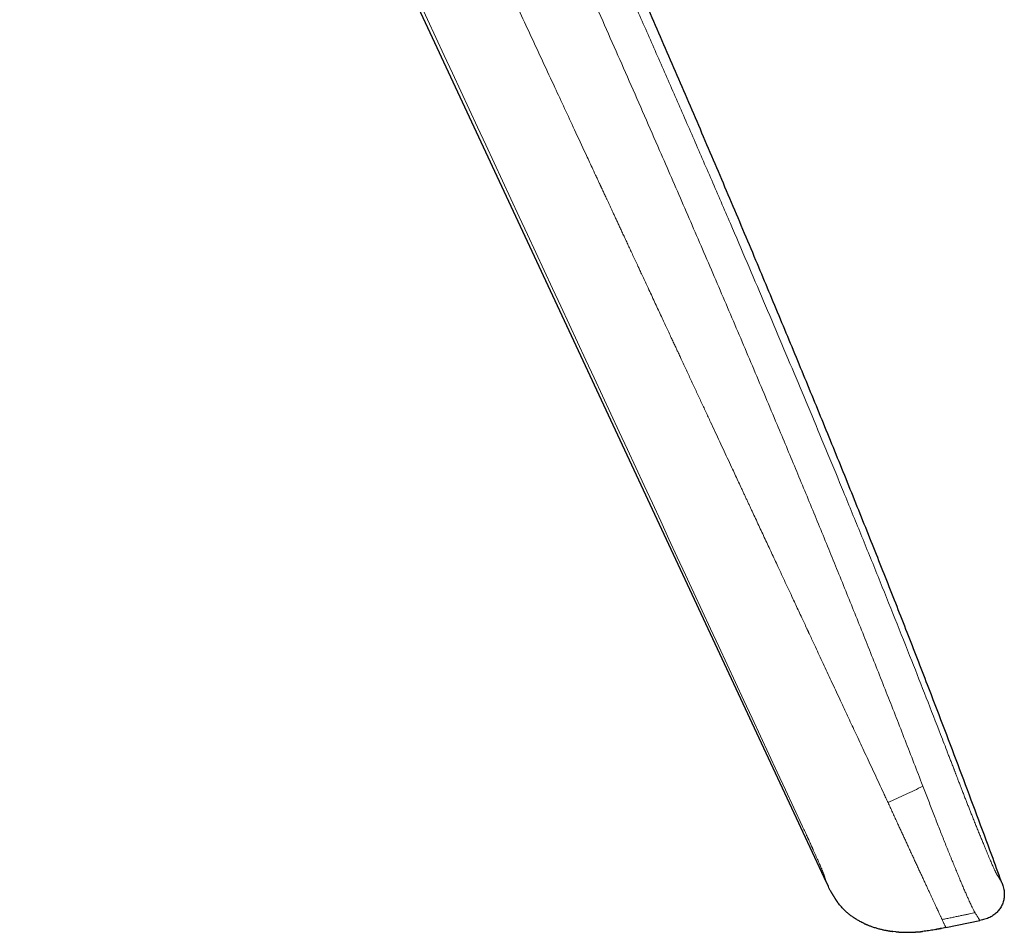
# Model space of a CAD drawing. Header units: millimetres. Extents: x 8 to 854, y 12 to 457.
# Tile 74 of 75: x 810 to 854, y 356 to 396. Entities that reach past the tile are written whole.
import ezdxf

# ---------------------------------------------------------------- set-up
doc = ezdxf.new("R2010")
doc.units = ezdxf.units.MM

msp = doc.modelspace()

# ---------------------------------------------------------------- linework, layer by layer
at = {"color": 7, "linetype": 'Continuous', "lineweight": 30}
for p, q in [((821.956, 409.298), (845.928, 357.89)), ((845.933, 357.878), (845.928, 357.89)), ((853.771, 357.897), (853.768, 357.904)), ((853.77, 357.9), (853.773, 357.896)), ((853.784, 357.863), (853.782, 357.87)), ((851.284, 355.857), (852.803, 356.175)), ((849.043, 355.665), (848.915, 355.681)), ((849.043, 355.665), (849.045, 355.665)), ((850.834, 355.767), (850.834, 355.767)), ((850.842, 355.769), (850.844, 355.769))]:
    msp.add_line(p, q, dxfattribs=at)
at = {"color": 252, "linetype": 'Continuous', "lineweight": 0}
for p, q in [((850.255, 362.176), (850.198, 362.326)), ((853.781, 357.871), (853.784, 357.863)), ((846.154, 357.43), (846.146, 357.444))]:
    msp.add_line(p, q, dxfattribs=at)
at = {"color": 7, "linetype": 'Continuous', "lineweight": 30}
for points, knots in [([(853.772, 357.896), (853.627, 358.293), (853.264, 359.291), (852.673, 360.888), (852, 362.686), (851.32, 364.481), (850.564, 366.458), (849.728, 368.616), (848.81, 370.953), (847.862, 373.341), (846.882, 375.78), (845.87, 378.269), (844.85, 380.755), (843.821, 383.238), (842.744, 385.813), (841.619, 388.481), (840.445, 391.24), (839.262, 393.995), (838.071, 396.747), (836.871, 399.493), (835.664, 402.236), (834.448, 404.974), (833.168, 407.836), (831.82, 410.821), (830.405, 413.929), (828.979, 417.031), (827.544, 420.126), (826.201, 422.995), (824.953, 425.639), (823.801, 428.063), (822.642, 430.487), (821.474, 432.911), (820.254, 435.427), (818.981, 438.032), (817.655, 440.727), (816.321, 443.415), (814.981, 446.097), (813.633, 448.773), (812.278, 451.443), (811.014, 453.916), (810.197, 455.497), (809.839, 456.193)], [0, 0, 0, 0, 0.011775, 0.02958, 0.047404, 0.065227, 0.08304, 0.106356, 0.12966, 0.152955, 0.177907, 0.202854, 0.227797, 0.25274, 0.277683, 0.305522, 0.33336, 0.361195, 0.389025, 0.416847, 0.444661, 0.472468, 0.50027, 0.531971, 0.56367, 0.595362, 0.627036, 0.658689, 0.683565, 0.708473, 0.73342, 0.758395, 0.783384, 0.811276, 0.839156, 0.867011, 0.894841, 0.922649, 0.95044, 0.978217, 1, 1, 1, 1]), ([(845.927, 357.891), (845.928, 357.89), (845.929, 357.888), (845.931, 357.883), (845.935, 357.875), (845.939, 357.867), (845.943, 357.858), (845.947, 357.849), (845.952, 357.839), (845.957, 357.829), (845.961, 357.82), (845.965, 357.811), (845.968, 357.804), (845.971, 357.798), (845.975, 357.79), (845.979, 357.783), (845.982, 357.776), (845.985, 357.769), (845.989, 357.761), (845.993, 357.751), (845.998, 357.741), (846.003, 357.732), (846.007, 357.722), (846.011, 357.714), (846.014, 357.707), (846.017, 357.7), (846.02, 357.694), (846.022, 357.689), (846.023, 357.687), (846.024, 357.686)], [0, 0, 0, 0, 0.019865, 0.096366, 0.164219, 0.223454, 0.274126, 0.316335, 0.350255, 0.376218, 0.390906, 0.402228, 0.407081, 0.414055, 0.421092, 0.430512, 0.435236, 0.440162, 0.451638, 0.466484, 0.492647, 0.526727, 0.569026, 0.619692, 0.678796, 0.746376, 0.822442, 0.90699, 1, 1, 1, 1]), ([(853.784, 357.863), (853.793, 357.838), (853.816, 357.776), (853.847, 357.676), (853.875, 357.563), (853.893, 357.448), (853.899, 357.338), (853.894, 357.235), (853.882, 357.139), (853.861, 357.044), (853.832, 356.952), (853.795, 356.862), (853.751, 356.776), (853.699, 356.694), (853.641, 356.616), (853.577, 356.544), (853.506, 356.477), (853.43, 356.417), (853.344, 356.36), (853.247, 356.308), (853.14, 356.263), (853.029, 356.228), (852.916, 356.199), (852.841, 356.183), (852.803, 356.175)], [0, 0, 0, 0, 0.035461, 0.086235, 0.137017, 0.187791, 0.238514, 0.280797, 0.323102, 0.365413, 0.407718, 0.450027, 0.492339, 0.534651, 0.576958, 0.619262, 0.661569, 0.703874, 0.746164, 0.796901, 0.847675, 0.898432, 0.949199, 1, 1, 1, 1]), ([(853.782, 357.871), (853.779, 357.879), (853.776, 357.888), (853.771, 357.899), (853.771, 357.9)], [0, 0, 0, 0, 0.9080666, 1, 1, 1, 1]), ([(846.146, 357.444), (846.123, 357.488), (846.081, 357.568), (846.042, 357.65), (846.024, 357.686)], [0, 0, 0, 0, 0.55029, 1, 1, 1, 1]), ([(846.146, 357.444), (846.147, 357.442), (846.149, 357.438), (846.153, 357.432), (846.156, 357.426), (846.16, 357.419), (846.164, 357.412), (846.169, 357.405), (846.173, 357.397), (846.178, 357.388), (846.183, 357.379), (846.19, 357.369), (846.196, 357.357), (846.204, 357.344), (846.212, 357.331), (846.219, 357.318), (846.226, 357.307), (846.231, 357.299), (846.236, 357.289), (846.244, 357.277), (846.253, 357.262), (846.264, 357.243), (846.278, 357.221), (846.291, 357.2), (846.303, 357.18), (846.316, 357.16), (846.329, 357.14), (846.341, 357.121), (846.354, 357.102), (846.366, 357.083), (846.378, 357.066), (846.39, 357.048), (846.402, 357.032), (846.413, 357.017), (846.423, 357.002), (846.432, 356.989), (846.438, 356.982), (846.44, 356.978)], [0, 0, 0, 0, 0.05483, 0.106372, 0.154586, 0.199443, 0.240922, 0.278361, 0.312525, 0.343416, 0.371047, 0.398515, 0.421854, 0.441158, 0.456592, 0.468483, 0.473313, 0.477581, 0.481508, 0.487366, 0.493658, 0.502753, 0.512569, 0.524063, 0.538328, 0.555933, 0.577165, 0.602171, 0.631026, 0.663763, 0.700388, 0.740887, 0.785231, 0.833377, 0.885269, 0.940837, 1, 1, 1, 1]), ([(847.62, 356.04), (847.618, 356.041), (847.555, 356.068), (847.447, 356.125), (847.298, 356.208), (847.165, 356.293), (847.036, 356.383), (846.912, 356.481), (846.788, 356.589), (846.667, 356.708), (846.549, 356.839), (846.477, 356.932), (846.44, 356.978)], [0, 0, 0, 0, 0.005752, 0.13515, 0.238722, 0.342293, 0.445815, 0.549272, 0.652682, 0.768506, 0.884394, 1, 1, 1, 1]), ([(847.62, 356.04), (847.624, 356.038), (847.631, 356.034), (847.642, 356.029), (847.653, 356.024), (847.664, 356.019), (847.674, 356.015), (847.684, 356.011), (847.693, 356.007), (847.699, 356.004), (847.707, 356), (847.719, 355.995), (847.736, 355.988), (847.755, 355.98), (847.787, 355.967), (847.833, 355.948), (847.895, 355.925), (847.963, 355.9), (848.038, 355.874), (848.118, 355.849), (848.198, 355.825), (848.276, 355.803), (848.352, 355.784), (848.425, 355.766), (848.496, 355.751), (848.563, 355.737), (848.623, 355.725), (848.674, 355.716), (848.717, 355.709), (848.757, 355.702), (848.795, 355.696), (848.829, 355.691), (848.861, 355.687), (848.89, 355.683), (848.906, 355.681), (848.915, 355.68)], [0, 0, 0, 0, 0.0363959, 0.0684129, 0.0960473, 0.119317, 0.1382759, 0.1530476, 0.1615478, 0.1681196, 0.1708589, 0.1791875, 0.1911615, 0.2033651, 0.2179295, 0.2538191, 0.2939109, 0.3382034, 0.3866938, 0.4388732, 0.4902386, 0.5397262, 0.5873429, 0.6330947, 0.676986, 0.7190201, 0.7589326, 0.7874562, 0.8153531, 0.8432061, 0.8715881, 0.9010301, 0.9319976, 0.9648817, 1, 1, 1, 1]), ([(849.043, 355.665), (849.048, 355.665), (849.057, 355.664), (849.073, 355.663), (849.09, 355.661), (849.109, 355.659), (849.128, 355.658), (849.146, 355.656), (849.164, 355.655), (849.186, 355.653), (849.209, 355.652), (849.242, 355.65), (849.283, 355.647), (849.329, 355.645), (849.374, 355.643), (849.416, 355.642), (849.459, 355.641), (849.501, 355.641), (849.549, 355.641), (849.602, 355.641), (849.657, 355.642), (849.706, 355.643), (849.747, 355.645), (849.781, 355.646), (849.806, 355.648), (849.825, 355.649), (849.839, 355.65), (849.847, 355.65), (849.852, 355.651), (849.855, 355.651), (849.855, 355.651), (849.856, 355.651), (849.857, 355.652), (849.859, 355.652), (849.86, 355.652), (849.861, 355.652), (849.863, 355.652), (849.865, 355.652), (849.868, 355.652), (849.875, 355.652), (849.885, 355.653), (849.899, 355.653), (849.916, 355.654), (849.936, 355.655), (849.96, 355.656), (849.989, 355.657), (850.022, 355.659), (850.059, 355.661), (850.1, 355.664), (850.144, 355.668), (850.192, 355.672), (850.225, 355.675), (850.243, 355.677)], [0, 0, 0, 0, 0.033151, 0.061165, 0.084169, 0.102453, 0.116656, 0.122652, 0.131766, 0.141484, 0.152598, 0.165299, 0.188741, 0.216702, 0.23954, 0.264811, 0.290954, 0.315857, 0.339515, 0.37756, 0.411925, 0.44264, 0.469734, 0.493239, 0.510118, 0.524574, 0.536664, 0.544239, 0.550611, 0.555899, 0.560258, 0.563648, 0.566131, 0.567083, 0.567895, 0.568637, 0.569402, 0.570272, 0.571307, 0.573992, 0.582198, 0.594438, 0.610793, 0.631284, 0.655906, 0.68909, 0.727626, 0.77149, 0.820658, 0.875121, 0.934889, 1, 1, 1, 1]), ([(851.284, 355.857), (851.198, 355.84), (851.026, 355.804), (850.768, 355.753), (850.509, 355.711), (850.333, 355.686), (850.244, 355.678), (850.242, 355.677)], [0, 0, 0, 0, 0.248576, 0.497145, 0.745713, 0.994304, 1, 1, 1, 1]), ([(850.834, 355.767), (850.836, 355.767), (850.841, 355.768), (850.848, 355.771), (850.854, 355.773), (850.86, 355.776), (850.865, 355.779), (850.87, 355.781), (850.874, 355.784), (850.877, 355.786), (850.881, 355.789), (850.884, 355.791), (850.888, 355.793), (850.89, 355.795), (850.892, 355.796), (850.894, 355.797), (850.896, 355.797), (850.897, 355.797), (850.898, 355.798), (850.898, 355.798), (850.899, 355.798), (850.899, 355.798), (850.9, 355.798), (850.901, 355.798), (850.902, 355.798), (850.904, 355.799), (850.907, 355.799), (850.911, 355.8), (850.916, 355.8), (850.923, 355.8), (850.931, 355.801), (850.94, 355.801), (850.951, 355.802), (850.962, 355.802), (850.973, 355.803), (850.991, 355.804), (851.013, 355.806), (851.038, 355.808), (851.058, 355.811), (851.068, 355.813), (851.073, 355.814)], [0, 0, 0, 0, 0.064244, 0.124571, 0.181004, 0.233553, 0.282214, 0.326976, 0.359398, 0.389389, 0.416936, 0.442026, 0.464643, 0.484755, 0.491367, 0.495685, 0.497018, 0.497498, 0.497874, 0.498036, 0.498188, 0.498339, 0.498499, 0.49887, 0.499343, 0.500659, 0.502519, 0.507942, 0.515676, 0.525738, 0.542774, 0.563941, 0.589224, 0.618318, 0.647936, 0.677159, 0.762553, 0.844709, 0.923811, 1, 1, 1, 1])]:
    msp.add_open_spline(points, degree=3, knots=knots, dxfattribs=at)
at = {"color": 252, "linetype": 'Continuous', "lineweight": 0}
for points, knots in [([(809.839, 456.193), (809.84, 456.191), (809.842, 456.188), (809.85, 456.169), (809.864, 456.139), (809.883, 456.097), (809.907, 456.044), (809.935, 455.98), (809.968, 455.906), (810.006, 455.823), (810.047, 455.73), (810.094, 455.627), (810.146, 455.511), (810.204, 455.381), (810.268, 455.238), (810.338, 455.082), (810.413, 454.915), (810.493, 454.736), (810.576, 454.55), (810.662, 454.357), (810.75, 454.159), (810.843, 453.951), (810.939, 453.735), (811.041, 453.505), (811.15, 453.26), (811.265, 453), (811.385, 452.728), (811.51, 452.445), (811.64, 452.152), (811.771, 451.854), (811.903, 451.555), (812.036, 451.253), (812.172, 450.944), (812.311, 450.626), (812.456, 450.295), (812.607, 449.95), (812.763, 449.592), (812.922, 449.228), (813.084, 448.857), (813.248, 448.48), (813.413, 448.103), (813.576, 447.727), (813.739, 447.354), (813.904, 446.974), (814.072, 446.589), (814.246, 446.189), (814.427, 445.774), (814.614, 445.345), (814.804, 444.909), (814.997, 444.468), (815.194, 444.019), (815.389, 443.574), (815.583, 443.134), (815.773, 442.703), (815.964, 442.271), (816.155, 441.839), (816.351, 441.398), (816.553, 440.947), (816.76, 440.486), (816.968, 440.023), (817.179, 439.558), (817.391, 439.093), (817.6, 438.637), (817.806, 438.19), (818.008, 437.753), (818.212, 437.316), (818.417, 436.879), (818.627, 436.434), (818.841, 435.983), (819.059, 435.526), (819.278, 435.073), (819.496, 434.623), (819.714, 434.177), (819.928, 433.743), (820.137, 433.32), (820.343, 432.908), (820.548, 432.5), (820.753, 432.094), (820.945, 431.72), (821.122, 431.374), (821.285, 431.058), (821.448, 430.744), (821.611, 430.432), (821.773, 430.122), (821.936, 429.813), (822.093, 429.517), (822.219, 429.281), (822.314, 429.104), (822.384, 428.972), (822.458, 428.835), (822.534, 428.693), (822.614, 428.546), (822.688, 428.408), (822.757, 428.281), (822.819, 428.165), (822.884, 428.047), (822.934, 427.953), (822.969, 427.889), (822.986, 427.858), (823.001, 427.829), (823.017, 427.801), (823.033, 427.771), (823.049, 427.741), (823.066, 427.709), (823.083, 427.678), (823.1, 427.646), (823.117, 427.615), (823.135, 427.583), (823.152, 427.552), (823.18, 427.499), (823.219, 427.427), (823.267, 427.338), (823.311, 427.257), (823.344, 427.196), (823.367, 427.151), (823.386, 427.117), (823.408, 427.075), (823.436, 427.024), (823.465, 426.969), (823.494, 426.914), (823.538, 426.832), (823.596, 426.722), (823.669, 426.584), (823.741, 426.448), (823.812, 426.313), (823.912, 426.122), (824.044, 425.869), (824.21, 425.549), (824.378, 425.224), (824.557, 424.873), (824.749, 424.497), (824.954, 424.092), (825.161, 423.681), (825.367, 423.269), (825.571, 422.859), (825.744, 422.508), (825.887, 422.218), (826, 421.988), (826.11, 421.763), (826.218, 421.542), (826.323, 421.325), (826.429, 421.106), (826.528, 420.899), (826.623, 420.702), (826.711, 420.518), (826.801, 420.33), (826.892, 420.139), (826.985, 419.944), (827.075, 419.753), (827.163, 419.567), (827.251, 419.382), (827.343, 419.187), (827.44, 418.979), (827.54, 418.768), (827.64, 418.554), (827.713, 418.398), (827.762, 418.293), (827.786, 418.243), (827.809, 418.193), (827.833, 418.142), (827.856, 418.094), (827.873, 418.058), (827.89, 418.022), (827.911, 417.976), (827.942, 417.909), (827.981, 417.827), (828.026, 417.729), (828.079, 417.617), (828.138, 417.49), (828.203, 417.352), (828.265, 417.218), (828.321, 417.097), (828.371, 416.99), (828.419, 416.888), (828.464, 416.791), (828.584, 416.534), (828.786, 416.101), (829.07, 415.49), (829.36, 414.864), (829.65, 414.238), (829.94, 413.611), (830.229, 412.984), (830.518, 412.357), (831.095, 411.101), (831.958, 409.215), (832.82, 407.317), (833.399, 406.037), (833.697, 405.376), (833.995, 404.715), (834.292, 404.054), (834.59, 403.392), (835.071, 402.319), (835.735, 400.833), (836.582, 398.93), (837.428, 397.019), (838.274, 395.101), (839.119, 393.175), (839.963, 391.241), (840.804, 389.302), (841.613, 387.43), (842.386, 385.628), (843.124, 383.9), (843.854, 382.178), (844.578, 380.463), (845.294, 378.754), (846.002, 377.052), (846.731, 375.288), (847.479, 373.461), (848.247, 371.57), (849.005, 369.683), (849.724, 367.875), (850.405, 366.144), (850.94, 364.77), (851.267, 363.923), (851.392, 363.599), (851.425, 363.514), (851.46, 363.423), (851.495, 363.332), (851.531, 363.239), (851.567, 363.144), (851.604, 363.049), (851.633, 362.974), (851.654, 362.918), (851.67, 362.877), (851.685, 362.839), (851.698, 362.804), (851.711, 362.771), (851.726, 362.732), (851.755, 362.655), (851.798, 362.544), (851.845, 362.421), (851.886, 362.317), (851.919, 362.23), (851.951, 362.147), (851.981, 362.068), (852.026, 361.954), (852.084, 361.804), (852.155, 361.622), (852.223, 361.448), (852.289, 361.28), (852.355, 361.113), (852.422, 360.944), (852.494, 360.763), (852.57, 360.572), (852.65, 360.373), (852.73, 360.177), (852.808, 359.984), (852.885, 359.794), (852.957, 359.617), (853.023, 359.456), (853.082, 359.314), (853.137, 359.181), (853.188, 359.058), (853.236, 358.943), (853.281, 358.838), (853.323, 358.741), (853.361, 358.654), (853.396, 358.574), (853.428, 358.503), (853.452, 358.451), (853.469, 358.415), (853.481, 358.39), (853.492, 358.367), (853.503, 358.345), (853.513, 358.324), (853.523, 358.305), (853.534, 358.285), (853.545, 358.265), (853.557, 358.243), (853.569, 358.223), (853.58, 358.205), (853.589, 358.19), (853.597, 358.177), (853.605, 358.165), (853.612, 358.154), (853.62, 358.142), (853.627, 358.131), (853.635, 358.119), (853.642, 358.108), (853.649, 358.097), (853.656, 358.085), (853.666, 358.069), (853.678, 358.049), (853.693, 358.026), (853.705, 358.006), (853.717, 357.987), (853.732, 357.963), (853.748, 357.936), (853.762, 357.914), (853.769, 357.901), (853.77, 357.9), (853.77, 357.9)], [0, 0, 0, 0, 0.004083, 0.008141, 0.012178, 0.016196, 0.020196, 0.024183, 0.027931, 0.031672, 0.035407, 0.039138, 0.042869, 0.046829, 0.050793, 0.054763, 0.058743, 0.062734, 0.066736, 0.0705, 0.074254, 0.077999, 0.081737, 0.085472, 0.08942, 0.093384, 0.097366, 0.10137, 0.105399, 0.10942, 0.1132, 0.116983, 0.120771, 0.124568, 0.128374, 0.132389, 0.136393, 0.14039, 0.144381, 0.148369, 0.152356, 0.156117, 0.159882, 0.163651, 0.167428, 0.171214, 0.175262, 0.179322, 0.183396, 0.187487, 0.191596, 0.195742, 0.199639, 0.20351, 0.207357, 0.211181, 0.214985, 0.219014, 0.223039, 0.227064, 0.231091, 0.235122, 0.239139, 0.242914, 0.246687, 0.25046, 0.254236, 0.258016, 0.262005, 0.265975, 0.26993, 0.273872, 0.277804, 0.281728, 0.285423, 0.289116, 0.292808, 0.296502, 0.3002, 0.303146, 0.306097, 0.309054, 0.312018, 0.31499, 0.317972, 0.320964, 0.323683, 0.324943, 0.326259, 0.327631, 0.329061, 0.330547, 0.332091, 0.333267, 0.334425, 0.335633, 0.336907, 0.3373, 0.33759, 0.33788, 0.33817, 0.33846, 0.338784, 0.339108, 0.339432, 0.339755, 0.340079, 0.340402, 0.340726, 0.341049, 0.342034, 0.342938, 0.343761, 0.344503, 0.34481, 0.345101, 0.345537, 0.346083, 0.34663, 0.347177, 0.347723, 0.349089, 0.350456, 0.351795, 0.353082, 0.354385, 0.357347, 0.360386, 0.363503, 0.366553, 0.370231, 0.373965, 0.377741, 0.381481, 0.385176, 0.388829, 0.390912, 0.392951, 0.394948, 0.396901, 0.398813, 0.400689, 0.402663, 0.404244, 0.405854, 0.40749, 0.409155, 0.410847, 0.412567, 0.414119, 0.415699, 0.417388, 0.419188, 0.421098, 0.42287, 0.424727, 0.425155, 0.425588, 0.426025, 0.426467, 0.426913, 0.427253, 0.42741, 0.42786, 0.42844, 0.42915, 0.429991, 0.430961, 0.432063, 0.433294, 0.434537, 0.435519, 0.436437, 0.437316, 0.438156, 0.438957, 0.443977, 0.449381, 0.454786, 0.460192, 0.4656, 0.471008, 0.476418, 0.481829, 0.503482, 0.525152, 0.53083, 0.53651, 0.542191, 0.547873, 0.553556, 0.559241, 0.575509, 0.591831, 0.608207, 0.624638, 0.641122, 0.657661, 0.674253, 0.690823, 0.705626, 0.720361, 0.735027, 0.749625, 0.764154, 0.778615, 0.79301, 0.809064, 0.825068, 0.841022, 0.856926, 0.870881, 0.884799, 0.891645, 0.892247, 0.892974, 0.893781, 0.894544, 0.895263, 0.896139, 0.896939, 0.897663, 0.898026, 0.898367, 0.898686, 0.898982, 0.899255, 0.899519, 0.899976, 0.901186, 0.902327, 0.9031, 0.903839, 0.904542, 0.905211, 0.905846, 0.907485, 0.909064, 0.910585, 0.912065, 0.913578, 0.91514, 0.916753, 0.918701, 0.920672, 0.922669, 0.924697, 0.926757, 0.928855, 0.930641, 0.932349, 0.933979, 0.935578, 0.937173, 0.938733, 0.940262, 0.941787, 0.943319, 0.944861, 0.946426, 0.947146, 0.947874, 0.948613, 0.949362, 0.950122, 0.950892, 0.951674, 0.952782, 0.953978, 0.955261, 0.956631, 0.95777, 0.958766, 0.959749, 0.960851, 0.96201, 0.963069, 0.964127, 0.965204, 0.966334, 0.967449, 0.968547, 0.971227, 0.973809, 0.976294, 0.978734, 0.981321, 0.987074, 0.9928, 0.998499, 1, 1, 1, 1]), ([(850.198, 362.326), (849.935, 363.006), (849.411, 364.363), (848.615, 366.392), (847.813, 368.411), (847.006, 370.419), (846.194, 372.419), (845.378, 374.41), (844.557, 376.393), (843.662, 378.536), (842.691, 380.84), (841.644, 383.303), (840.592, 385.757), (839.535, 388.202), (838.378, 390.861), (837.119, 393.734), (835.758, 396.821), (834.389, 399.901), (833.013, 402.976), (831.726, 405.827), (830.531, 408.456), (829.428, 410.865), (828.317, 413.273), (827.199, 415.681), (826.447, 417.286), (826.071, 418.089)], [0, 0, 0, 0, 0.036032, 0.071926, 0.107695, 0.143345, 0.178883, 0.214314, 0.249645, 0.284881, 0.329054, 0.373101, 0.417035, 0.46087, 0.504621, 0.560202, 0.615695, 0.671126, 0.726525, 0.781918, 0.825454, 0.869018, 0.912621, 0.956277, 1, 1, 1, 1]), ([(848.501, 361.863), (848.433, 362.009), (848.298, 362.299), (848.098, 362.728), (847.901, 363.149), (847.71, 363.559), (847.523, 363.959), (847.344, 364.343), (847.172, 364.71), (847.008, 365.063), (846.847, 365.408), (846.69, 365.745), (846.522, 366.105), (846.344, 366.487), (846.156, 366.889), (845.973, 367.282), (845.794, 367.666), (845.619, 368.042), (845.447, 368.411), (845.295, 368.736), (845.196, 368.949), (845.148, 369.052), (845.133, 369.083), (845.118, 369.115), (845.103, 369.147), (845.086, 369.184), (845.035, 369.294), (844.951, 369.475), (844.829, 369.736), (844.702, 370.009), (844.569, 370.292), (844.425, 370.602), (844.268, 370.939), (844.099, 371.3), (843.933, 371.657), (843.727, 372.099), (843.481, 372.628), (843.194, 373.242), (842.909, 373.853), (842.698, 374.307), (842.558, 374.607), (842.49, 374.752), (842.422, 374.898), (842.353, 375.046), (842.283, 375.196), (842.213, 375.347), (842.122, 375.543), (842.009, 375.785), (841.874, 376.074), (841.721, 376.402), (841.549, 376.771), (841.358, 377.183), (841.162, 377.603), (840.96, 378.036), (840.753, 378.481), (840.54, 378.938), (840.322, 379.405), (840.1, 379.881), (839.874, 380.367), (839.644, 380.861), (839.473, 381.229), (839.364, 381.462), (839.322, 381.553), (839.283, 381.636), (839.247, 381.713), (839.211, 381.791), (839.157, 381.907), (839.085, 382.062), (838.988, 382.271), (838.882, 382.498), (838.767, 382.745), (838.646, 383.005), (838.518, 383.28), (838.383, 383.569), (838.245, 383.866), (838.103, 384.172), (837.967, 384.463), (837.839, 384.737), (837.725, 384.984), (837.645, 385.154), (837.601, 385.251), (837.585, 385.283), (837.568, 385.322), (837.549, 385.361), (837.531, 385.399), (837.513, 385.438), (837.495, 385.477), (837.446, 385.583), (837.366, 385.756), (837.256, 385.991), (837.151, 386.217), (837.049, 386.435), (836.952, 386.645), (836.858, 386.846), (836.769, 387.038), (836.684, 387.222), (836.602, 387.397), (836.525, 387.562), (836.452, 387.718), (836.384, 387.865), (836.32, 388.004), (836.257, 388.138), (836.198, 388.266), (836.141, 388.389), (836.088, 388.502), (836.04, 388.605), (835.997, 388.698), (835.958, 388.782), (835.925, 388.853), (835.897, 388.913), (835.874, 388.962), (835.855, 389.004), (835.839, 389.038), (835.826, 389.065), (835.817, 389.084), (835.812, 389.095), (835.81, 389.101), (835.809, 389.102), (835.807, 389.106), (835.804, 389.114), (835.798, 389.125), (835.793, 389.136), (835.788, 389.146), (835.783, 389.157), (835.778, 389.168), (835.765, 389.196), (835.738, 389.255), (835.682, 389.374), (835.583, 389.587), (835.407, 389.966), (835.093, 390.64), (834.685, 391.518), (834.224, 392.51), (833.756, 393.516), (833.263, 394.576), (832.746, 395.69), (832.173, 396.923), (831.544, 398.277), (830.859, 399.754), (830.173, 401.231), (829.675, 402.305), (829.367, 402.97), (829.248, 403.226), (829.132, 403.477), (829.015, 403.729), (828.898, 403.981), (828.78, 404.235), (828.593, 404.639), (828.335, 405.195), (827.984, 405.953), (827.608, 406.764), (827.207, 407.63), (826.81, 408.488), (826.489, 409.18), (826.298, 409.592), (826.228, 409.742), (826.206, 409.79), (826.18, 409.847), (826.152, 409.907), (826.098, 410.025), (825.999, 410.239), (825.856, 410.546), (825.699, 410.885), (825.547, 411.214), (825.399, 411.534), (825.255, 411.843), (825.117, 412.143), (824.983, 412.432), (824.853, 412.711), (824.729, 412.981), (824.609, 413.239), (824.494, 413.488), (824.385, 413.723), (824.283, 413.943), (824.188, 414.149), (824.096, 414.347), (824.009, 414.535), (823.924, 414.718), (823.842, 414.895), (823.763, 415.065), (823.689, 415.226), (823.619, 415.376), (823.555, 415.515), (823.496, 415.643), (823.441, 415.76), (823.392, 415.867), (823.348, 415.961), (823.31, 416.044), (823.277, 416.115), (823.247, 416.178), (823.222, 416.232), (823.201, 416.277), (823.185, 416.312), (823.173, 416.339), (823.164, 416.358), (823.158, 416.372), (823.154, 416.381), (823.151, 416.386), (823.15, 416.389), (823.15, 416.39), (823.15, 416.39)], [0, 0, 0, 0, 0.008061, 0.01596, 0.023682, 0.031216, 0.038569, 0.045746, 0.052359, 0.058828, 0.065158, 0.071356, 0.077427, 0.084996, 0.09238, 0.099591, 0.106641, 0.113542, 0.120305, 0.126942, 0.131444, 0.13203, 0.132615, 0.133199, 0.133782, 0.134373, 0.135239, 0.13983, 0.144348, 0.14964, 0.154844, 0.159967, 0.166716, 0.173353, 0.179892, 0.186351, 0.197731, 0.208989, 0.220196, 0.231373, 0.234011, 0.236675, 0.239366, 0.242085, 0.244832, 0.247606, 0.250408, 0.255619, 0.260923, 0.266322, 0.273701, 0.281249, 0.288966, 0.296852, 0.305073, 0.313467, 0.322035, 0.330774, 0.339683, 0.34876, 0.358003, 0.359916, 0.361616, 0.363018, 0.364438, 0.365874, 0.367328, 0.370821, 0.374409, 0.378804, 0.383333, 0.387998, 0.393144, 0.398446, 0.403902, 0.409511, 0.415275, 0.4199, 0.42462, 0.42885, 0.42927, 0.429928, 0.430649, 0.431365, 0.432078, 0.432788, 0.433493, 0.434195, 0.438664, 0.442976, 0.447132, 0.451131, 0.454972, 0.458657, 0.462183, 0.465552, 0.468764, 0.471818, 0.474663, 0.477357, 0.479899, 0.482289, 0.484718, 0.486969, 0.489039, 0.49093, 0.492641, 0.494174, 0.495527, 0.496565, 0.497466, 0.49823, 0.498858, 0.499349, 0.499704, 0.499922, 0.49998, 0.500002, 0.500004, 0.500204, 0.500404, 0.500604, 0.500804, 0.501004, 0.501204, 0.501404, 0.502504, 0.504467, 0.507969, 0.514212, 0.525326, 0.545052, 0.562531, 0.579888, 0.600416, 0.620823, 0.641135, 0.668237, 0.69528, 0.722326, 0.749444, 0.754317, 0.758907, 0.763501, 0.768111, 0.772738, 0.777381, 0.78204, 0.794943, 0.807974, 0.823653, 0.839513, 0.855552, 0.870803, 0.877561, 0.878158, 0.879085, 0.88019, 0.881291, 0.882387, 0.886644, 0.89304, 0.899256, 0.90529, 0.911141, 0.916809, 0.922292, 0.927591, 0.932705, 0.937632, 0.942374, 0.946929, 0.951297, 0.955244, 0.959025, 0.96264, 0.966087, 0.969368, 0.972686, 0.975813, 0.97875, 0.981497, 0.984054, 0.986381, 0.988524, 0.990483, 0.992259, 0.993715, 0.995019, 0.996171, 0.997173, 0.998022, 0.998615, 0.999102, 0.999484, 0.999702, 0.99986, 0.99996, 0.999995, 1, 1, 1, 1]), ([(844.855, 360.408), (840.88, 368.961), (832.931, 386.068), (824.988, 403.178), (821.017, 411.733)], [0, 0, 0, 0, 0.499999, 1, 1, 1, 1]), ([(850.255, 362.176), (849.995, 362.055), (849.474, 361.813), (848.953, 361.571), (848.693, 361.45)], [0, 0, 0, 0, 0.499996, 1, 1, 1, 1]), ([(852.59, 356.518), (852.584, 356.527), (852.572, 356.546), (852.553, 356.579), (852.529, 356.621), (852.502, 356.673), (852.471, 356.735), (852.435, 356.809), (852.396, 356.892), (852.352, 356.986), (852.301, 357.1), (852.24, 357.237), (852.169, 357.4), (852.093, 357.576), (852.013, 357.763), (851.93, 357.962), (851.843, 358.17), (851.753, 358.387), (851.66, 358.612), (851.565, 358.846), (851.467, 359.088), (851.366, 359.338), (851.262, 359.596), (851.156, 359.862), (851.048, 360.134), (850.938, 360.413), (850.827, 360.698), (850.714, 360.987), (850.6, 361.281), (850.486, 361.578), (850.371, 361.877), (850.294, 362.076), (850.255, 362.176)], [0, 0, 0, 0, 0.028213, 0.056399, 0.084562, 0.112712, 0.140868, 0.168518, 0.196139, 0.223726, 0.25129, 0.287077, 0.322881, 0.358713, 0.394564, 0.430419, 0.466254, 0.502042, 0.537773, 0.573455, 0.609104, 0.644736, 0.680371, 0.716002, 0.751612, 0.787185, 0.822711, 0.858192, 0.893625, 0.929051, 0.964514, 1, 1, 1, 1]), ([(848.693, 361.449), (848.661, 361.519), (848.597, 361.656), (848.533, 361.794), (848.501, 361.863)], [0, 0, 0, 0, 0.501913, 1, 1, 1, 1]), ([(851.119, 356.212), (851.115, 356.219), (851.107, 356.236), (851.094, 356.264), (851.077, 356.298), (851.057, 356.34), (851.032, 356.391), (851.004, 356.45), (850.971, 356.519), (850.934, 356.598), (850.892, 356.686), (850.847, 356.784), (850.797, 356.891), (850.743, 357.007), (850.686, 357.131), (850.625, 357.262), (850.562, 357.399), (850.496, 357.541), (850.427, 357.69), (850.355, 357.846), (850.28, 358.008), (850.202, 358.177), (850.121, 358.352), (850.037, 358.532), (849.951, 358.717), (849.864, 358.906), (849.775, 359.098), (849.683, 359.295), (849.595, 359.487), (849.51, 359.672), (849.428, 359.849), (849.346, 360.029), (849.262, 360.21), (849.178, 360.393), (849.088, 360.589), (848.993, 360.796), (848.893, 361.014), (848.793, 361.232), (848.726, 361.377), (848.693, 361.449)], [0, 0, 0, 0, 0.02493, 0.050214, 0.075837, 0.101793, 0.128058, 0.154133, 0.180474, 0.207071, 0.233906, 0.261452, 0.289203, 0.317155, 0.345298, 0.37362, 0.401594, 0.429707, 0.457937, 0.486262, 0.515179, 0.544155, 0.573173, 0.602223, 0.631293, 0.659859, 0.688422, 0.71696, 0.745457, 0.769595, 0.793679, 0.817697, 0.84164, 0.865505, 0.889292, 0.917212, 0.944977, 0.972574, 1, 1, 1, 1]), ([(845.823, 358.23), (845.821, 358.236), (845.817, 358.248), (845.806, 358.277), (845.792, 358.314), (845.773, 358.359), (845.751, 358.412), (845.724, 358.477), (845.691, 358.554), (845.652, 358.643), (845.61, 358.742), (845.562, 358.849), (845.512, 358.962), (845.46, 359.079), (845.407, 359.199), (845.364, 359.294), (845.334, 359.361), (845.317, 359.399), (845.3, 359.437), (845.282, 359.476), (845.265, 359.515), (845.247, 359.554), (845.229, 359.594), (845.202, 359.652), (845.167, 359.729), (845.133, 359.804), (845.108, 359.858), (845.094, 359.89), (845.079, 359.923), (845.061, 359.96), (845.029, 360.031), (844.981, 360.136), (844.918, 360.271), (844.876, 360.362), (844.855, 360.408)], [0, 0, 0, 0, 0.04101, 0.082008, 0.123159, 0.16463, 0.206583, 0.249174, 0.298769, 0.348325, 0.398069, 0.448223, 0.499005, 0.546314, 0.593179, 0.639773, 0.653478, 0.66718, 0.680882, 0.69459, 0.708309, 0.722041, 0.735794, 0.749569, 0.781673, 0.814226, 0.824561, 0.83495, 0.845393, 0.856782, 0.871359, 0.914457, 0.957277, 1, 1, 1, 1]), ([(845.927, 357.891), (845.927, 357.892), (845.927, 357.893), (845.923, 357.906), (845.918, 357.923), (845.913, 357.939), (845.909, 357.951), (845.905, 357.965), (845.9, 357.98), (845.895, 357.995), (845.891, 358.011), (845.886, 358.026), (845.881, 358.041), (845.876, 358.057), (845.871, 358.074), (845.866, 358.092), (845.86, 358.109), (845.855, 358.126), (845.85, 358.143), (845.846, 358.155), (845.843, 358.165), (845.841, 358.171), (845.839, 358.178), (845.837, 358.184), (845.835, 358.191), (845.833, 358.199), (845.83, 358.208), (845.827, 358.216), (845.825, 358.223), (845.824, 358.228), (845.823, 358.23)], [0, 0, 0, 0, 0.085405, 0.201303, 0.317275, 0.36286, 0.40846, 0.454078, 0.499713, 0.54376, 0.585815, 0.621736, 0.657539, 0.693226, 0.728798, 0.764255, 0.797101, 0.829033, 0.857332, 0.886334, 0.896005, 0.907337, 0.918117, 0.928347, 0.938025, 0.953936, 0.968088, 0.980483, 0.99112, 1, 1, 1, 1]), ([(852.59, 356.519), (852.549, 356.51), (852.465, 356.493), (852.333, 356.465), (852.19, 356.436), (852.036, 356.404), (851.872, 356.369), (851.698, 356.333), (851.515, 356.295), (851.32, 356.254), (851.187, 356.226), (851.119, 356.212)], [0, 0, 0, 0, 0.082095, 0.171731, 0.26891, 0.373633, 0.4859, 0.603507, 0.728392, 0.860557, 1, 1, 1, 1]), ([(852.803, 356.175), (852.802, 356.176), (852.801, 356.177), (852.795, 356.188), (852.784, 356.205), (852.769, 356.229), (852.75, 356.26), (852.727, 356.298), (852.698, 356.344), (852.666, 356.397), (852.631, 356.453), (852.603, 356.496), (852.59, 356.518)], [0, 0, 0, 0, 0.100043, 0.200107, 0.300174, 0.400233, 0.500267, 0.600264, 0.700212, 0.80013, 0.900069, 1, 1, 1, 1]), ([(851.119, 356.212), (851.13, 356.186), (851.153, 356.135), (851.183, 356.069), (851.209, 356.012), (851.231, 355.964), (851.249, 355.924), (851.264, 355.894), (851.274, 355.873), (851.281, 355.86), (851.283, 355.858), (851.284, 355.857)], [0, 0, 0, 0, 0.111772, 0.223625, 0.335549, 0.447534, 0.559569, 0.669643, 0.779746, 0.889868, 1, 1, 1, 1])]:
    msp.add_open_spline(points, degree=3, knots=knots, dxfattribs=at)

doc.saveas('drawing.dxf')
